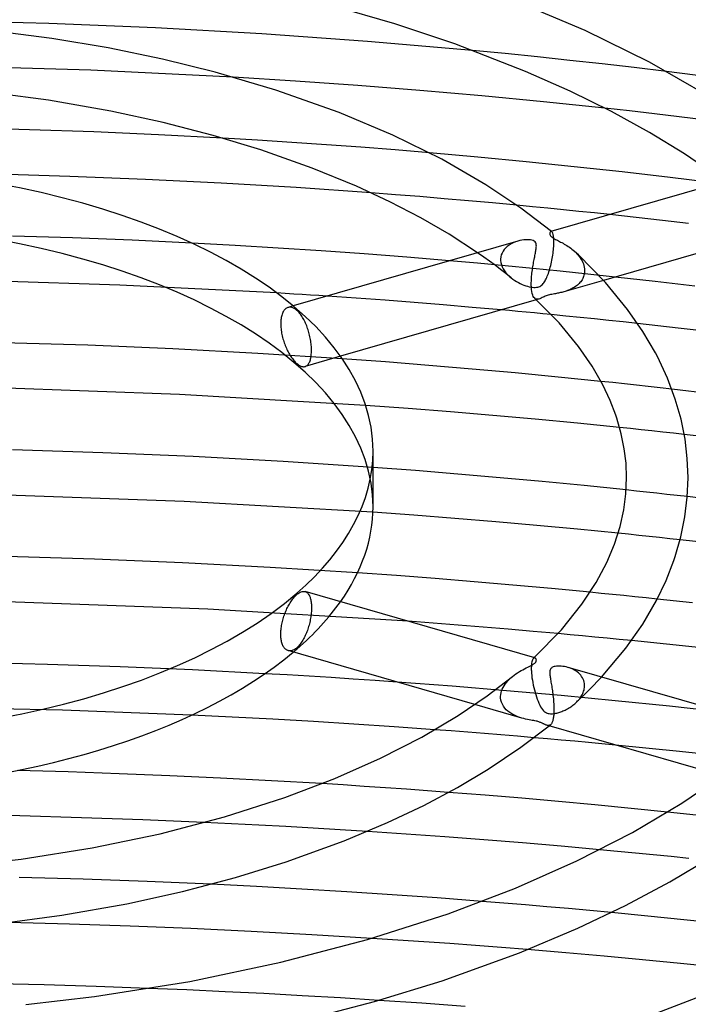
# Model space of a CAD drawing. Header units: millimetres. Extents: x -305 to 305, y -173 to 291.
# Tile 63 of 95: x 14 to 58, y 163 to 227. Entities that reach past the tile are written whole.
import ezdxf

# ---------------------------------------------------------------- set-up
doc = ezdxf.new("R2010")
doc.units = ezdxf.units.MM
doc.layers.add('HIDDEN', color=7, linetype='Continuous')
doc.layers.add('THICK', color=7, linetype='Continuous')

msp = doc.modelspace()

# ---------------------------------------------------------------- linework, layer by layer
at = {"layer": 'HIDDEN'}
for p, q in [((45.59, 225.052), (43.475, 225.256)), ((47.698, 224.838), (45.59, 225.052)), ((49.803, 224.615), (47.698, 224.838)), ((51.904, 224.382), (49.803, 224.615)), ((54.002, 224.14), (51.904, 224.382)), ((18.63, 223.967), (9.322, 224.236)), ((27.908, 223.521), (18.63, 223.967)), ((56.094, 223.888), (54.002, 224.14)), ((53.691, 221.322), (52.074, 221.502)), ((55.304, 221.137), (53.691, 221.322)), ((56.912, 220.946), (55.304, 221.137)), ((58.52, 220.749), (56.912, 220.946)), ((29.483, 219.42), (27.235, 219.553)), ((31.726, 219.276), (29.483, 219.42)), ((33.965, 219.122), (31.726, 219.276)), ((36.202, 218.958), (33.965, 219.122)), ((38.436, 218.782), (36.202, 218.958)), ((40.667, 218.597), (38.436, 218.782)), ((38.468, 215.871), (36.886, 215.992)), ((40.049, 215.745), (38.468, 215.871)), ((41.628, 215.613), (40.049, 215.745)), ((43.206, 215.477), (41.628, 215.613)), ((44.782, 215.335), (43.206, 215.477)), ((46.356, 215.189), (44.782, 215.335)), ((54.118, 214.39), (52.405, 214.577)), ((55.826, 214.196), (54.118, 214.39)), ((57.528, 213.997), (55.826, 214.196)), ((48.588, 213.474), (48.577, 213.472)), ((48.598, 213.475), (48.588, 213.474)), ((48.609, 213.474), (48.598, 213.475)), ((48.619, 213.47), (48.609, 213.474)), ((48.617, 213.478), (48.612, 213.482)), ((48.622, 213.474), (48.617, 213.478)), ((48.63, 213.465), (48.619, 213.47)), ((48.627, 213.47), (48.622, 213.474)), ((48.632, 213.465), (48.627, 213.47)), ((48.641, 213.458), (48.63, 213.465)), ((48.637, 213.461), (48.632, 213.465)), ((48.642, 213.457), (48.637, 213.461)), ((48.673, 213.421), (48.641, 213.458)), ((48.702, 213.361), (48.673, 213.421)), ((17.445, 213.057), (13.548, 213.18)), ((21.337, 212.904), (17.445, 213.057)), ((25.225, 212.72), (21.337, 212.904)), ((46.275, 212.802), (46.129, 212.743)), ((46.422, 212.85), (46.275, 212.802)), ((48.728, 213.277), (48.702, 213.361)), ((48.748, 213.167), (48.728, 213.277)), ((48.763, 213.031), (48.748, 213.167)), ((48.769, 212.87), (48.763, 213.031)), ((48.768, 212.685), (48.769, 212.87)), ((45.459, 212.194), (45.395, 212.076)), ((45.538, 212.305), (45.459, 212.194)), ((45.631, 212.408), (45.538, 212.305)), ((45.737, 212.504), (45.631, 212.408)), ((45.856, 212.592), (45.737, 212.504)), ((45.988, 212.672), (45.856, 212.592)), ((46.129, 212.743), (45.988, 212.672)), ((48.712, 212.059), (48.727, 212.171)), ((48.727, 212.171), (48.74, 212.283)), ((48.74, 212.283), (48.75, 212.391)), ((48.75, 212.391), (48.758, 212.497)), ((48.758, 212.497), (48.764, 212.599)), ((48.764, 212.599), (48.765, 212.613)), ((48.765, 212.613), (48.766, 212.628)), ((48.766, 212.642), (48.767, 212.657)), ((48.766, 212.628), (48.766, 212.642)), ((48.767, 212.671), (48.768, 212.685)), ((48.767, 212.657), (48.767, 212.671)), ((50.107, 212.187), (50.191, 212.106)), ((43.789, 211.409), (41.983, 211.568)), ((44.203, 211.812), (43.8, 212.093)), ((44.575, 211.545), (44.203, 211.812)), ((44.937, 211.278), (44.575, 211.545)), ((45.315, 211.82), (45.301, 211.684)), ((45.301, 211.684), (45.301, 211.67)), ((45.301, 211.67), (45.301, 211.656)), ((45.301, 211.656), (45.301, 211.642)), ((45.301, 211.642), (45.301, 211.628)), ((45.301, 211.628), (45.302, 211.614)), ((45.302, 211.614), (45.302, 211.599)), ((45.302, 211.599), (45.318, 211.46)), ((45.346, 211.951), (45.315, 211.82)), ((45.395, 212.076), (45.346, 211.951)), ((48.588, 211.38), (48.612, 211.491)), ((48.612, 211.491), (48.636, 211.604)), ((48.636, 211.604), (48.658, 211.717)), ((48.658, 211.717), (48.678, 211.831)), ((48.678, 211.831), (48.696, 211.945)), ((48.696, 211.945), (48.712, 212.059)), ((50.191, 212.106), (50.272, 212.022)), ((50.272, 212.022), (50.348, 211.936)), ((50.348, 211.936), (50.419, 211.846)), ((50.419, 211.846), (50.485, 211.754)), ((50.485, 211.754), (50.545, 211.659)), ((50.545, 211.659), (50.599, 211.562)), ((50.599, 211.562), (50.647, 211.463)), ((45.59, 211.244), (43.789, 211.409)), ((45.292, 211.009), (44.937, 211.278)), ((45.64, 210.738), (45.292, 211.009)), ((45.318, 211.46), (45.353, 211.32)), ((45.353, 211.32), (45.405, 211.182)), ((45.405, 211.182), (45.472, 211.048)), ((45.472, 211.048), (45.552, 210.919)), ((45.552, 210.919), (45.646, 210.796)), ((47.388, 211.071), (45.59, 211.244)), ((49.181, 210.893), (47.388, 211.071)), ((48.408, 210.752), (48.442, 210.851)), ((48.442, 210.851), (48.474, 210.952)), ((48.474, 210.952), (48.504, 211.056)), ((48.504, 211.056), (48.534, 211.162)), ((48.534, 211.162), (48.561, 211.27)), ((48.561, 211.27), (48.588, 211.38)), ((50.97, 210.707), (49.181, 210.893)), ((50.647, 211.463), (50.686, 211.363)), ((50.686, 211.363), (50.718, 211.262)), ((50.718, 211.262), (50.742, 211.16)), ((50.742, 211.16), (50.758, 211.057)), ((50.764, 210.867), (50.757, 210.787)), ((50.758, 211.057), (50.765, 210.955)), ((50.765, 210.881), (50.764, 210.867)), ((50.765, 210.955), (50.765, 210.94)), ((50.765, 210.94), (50.766, 210.926)), ((50.766, 210.926), (50.765, 210.911)), ((50.765, 210.911), (50.765, 210.896)), ((50.765, 210.896), (50.765, 210.881)), ((20.531, 209.992), (10.274, 210.303)), ((45.981, 210.466), (45.64, 210.738)), ((45.646, 210.796), (45.75, 210.678)), ((45.75, 210.678), (45.863, 210.567)), ((45.863, 210.567), (45.984, 210.463)), ((45.984, 210.463), (46.099, 210.375)), ((46.099, 210.375), (46.219, 210.293)), ((46.219, 210.293), (46.34, 210.218)), ((46.34, 210.218), (46.461, 210.15)), ((48.113, 210.14), (48.153, 210.198)), ((48.153, 210.198), (48.192, 210.262)), ((48.192, 210.262), (48.23, 210.331)), ((48.23, 210.331), (48.267, 210.405)), ((48.267, 210.405), (48.303, 210.484)), ((48.303, 210.484), (48.339, 210.568)), ((48.339, 210.568), (48.374, 210.658)), ((48.374, 210.658), (48.408, 210.752)), ((51.993, 210.294), (49.426, 209.554)), ((50.516, 210.212), (50.466, 210.151)), ((50.562, 210.275), (50.516, 210.212)), ((50.604, 210.341), (50.562, 210.275)), ((50.642, 210.41), (50.604, 210.341)), ((50.675, 210.481), (50.642, 210.41)), ((50.704, 210.555), (50.675, 210.481)), ((50.727, 210.631), (50.704, 210.555)), ((50.745, 210.708), (50.727, 210.631)), ((50.757, 210.787), (50.745, 210.708)), ((52.758, 210.515), (50.97, 210.707)), ((30.748, 209.476), (20.531, 209.992)), ((46.461, 210.15), (46.582, 210.089)), ((46.582, 210.089), (46.702, 210.035)), ((46.702, 210.035), (46.82, 209.988)), ((46.82, 209.988), (46.934, 209.947)), ((46.934, 209.947), (47.044, 209.914)), ((47.044, 209.914), (47.152, 209.885)), ((47.152, 209.885), (47.258, 209.863)), ((47.258, 209.863), (47.362, 209.847)), ((47.362, 209.847), (47.461, 209.839)), ((47.461, 209.839), (47.554, 209.838)), ((47.554, 209.838), (47.638, 209.844)), ((47.638, 209.844), (47.714, 209.857)), ((47.714, 209.857), (47.783, 209.877)), ((47.783, 209.877), (47.847, 209.904)), ((47.847, 209.904), (47.909, 209.939)), ((47.909, 209.939), (47.967, 209.982)), ((47.967, 209.982), (48.021, 210.03)), ((48.021, 210.03), (48.069, 210.084)), ((48.069, 210.084), (48.113, 210.14)), ((49.425, 209.553), (49.351, 209.533)), ((49.5, 209.576), (49.425, 209.553)), ((49.577, 209.601), (49.5, 209.576)), ((49.653, 209.628), (49.577, 209.601)), ((49.729, 209.657), (49.653, 209.628)), ((49.805, 209.689), (49.729, 209.657)), ((49.881, 209.724), (49.805, 209.689)), ((49.955, 209.761), (49.881, 209.724)), ((50.028, 209.801), (49.955, 209.761)), ((50.098, 209.843), (50.028, 209.801)), ((50.166, 209.888), (50.098, 209.843)), ((50.232, 209.935), (50.166, 209.888)), ((50.295, 209.985), (50.232, 209.935)), ((50.355, 210.038), (50.295, 209.985)), ((50.412, 210.093), (50.355, 210.038)), ((50.466, 210.151), (50.412, 210.093)), ((35.903, 209.136), (34.012, 209.267)), ((37.794, 208.998), (35.903, 209.136)), ((39.684, 208.853), (37.794, 208.998)), ((47.561, 209.1), (47.52, 209.131)), ((47.605, 209.08), (47.561, 209.1)), ((47.651, 209.069), (47.605, 209.08)), ((47.793, 209.082), (47.624, 209.033)), ((47.698, 209.066), (47.651, 209.069)), ((47.745, 209.071), (47.698, 209.066)), ((47.794, 209.083), (47.745, 209.071)), ((47.845, 209.1), (47.794, 209.083)), ((47.896, 209.121), (47.845, 209.1)), ((47.949, 209.146), (47.896, 209.121)), ((48.004, 209.173), (47.949, 209.146)), ((48.063, 209.202), (48.004, 209.173)), ((48.126, 209.233), (48.063, 209.202)), ((48.192, 209.262), (48.126, 209.233)), ((48.259, 209.288), (48.192, 209.262)), ((48.328, 209.312), (48.259, 209.288)), ((48.4, 209.333), (48.328, 209.312)), ((48.476, 209.352), (48.4, 209.333)), ((48.556, 209.37), (48.476, 209.352)), ((48.639, 209.387), (48.556, 209.37)), ((48.72, 209.402), (48.639, 209.387)), ((48.798, 209.416), (48.72, 209.402)), ((48.87, 209.429), (48.798, 209.416)), ((48.934, 209.441), (48.87, 209.429)), ((48.999, 209.453), (48.934, 209.441)), ((49.066, 209.467), (48.999, 209.453)), ((49.135, 209.481), (49.066, 209.467)), ((49.206, 209.497), (49.135, 209.481)), ((49.278, 209.514), (49.206, 209.497)), ((49.351, 209.533), (49.278, 209.514)), ((31.194, 208.313), (31.163, 208.263)), ((31.226, 208.358), (31.194, 208.313)), ((31.261, 208.398), (31.226, 208.358)), ((31.296, 208.434), (31.261, 208.398)), ((31.333, 208.464), (31.296, 208.434)), ((31.373, 208.49), (31.333, 208.464)), ((31.414, 208.512), (31.373, 208.49)), ((31.457, 208.529), (31.414, 208.512)), ((31.499, 208.541), (31.457, 208.529)), ((31.813, 208.632), (31.474, 208.535)), ((31.542, 208.548), (31.499, 208.541)), ((31.586, 208.551), (31.542, 208.548)), ((31.631, 208.549), (31.586, 208.551)), ((31.678, 208.543), (31.631, 208.549)), ((31.724, 208.532), (31.678, 208.543)), ((31.772, 208.517), (31.724, 208.532)), ((31.819, 208.497), (31.772, 208.517)), ((31.867, 208.474), (31.819, 208.497)), ((31.914, 208.446), (31.867, 208.474)), ((31.961, 208.414), (31.914, 208.446)), ((32.007, 208.379), (31.961, 208.414)), ((32.053, 208.341), (32.007, 208.379)), ((32.099, 208.298), (32.053, 208.341)), ((32.145, 208.252), (32.099, 208.298)), ((41.572, 208.7), (39.684, 208.853)), ((43.458, 208.541), (41.572, 208.7)), ((45.341, 208.374), (43.458, 208.541)), ((31.001, 207.637), (30.997, 207.554)), ((31.008, 207.719), (31.001, 207.637)), ((31.018, 207.798), (31.008, 207.719)), ((31.031, 207.875), (31.018, 207.798)), ((31.046, 207.949), (31.031, 207.875)), ((31.064, 208.02), (31.046, 207.949)), ((31.085, 208.087), (31.064, 208.02)), ((31.109, 208.15), (31.085, 208.087)), ((31.135, 208.209), (31.109, 208.15)), ((31.163, 208.263), (31.135, 208.209)), ((32.191, 208.201), (32.145, 208.252)), ((32.237, 208.146), (32.191, 208.201)), ((32.282, 208.087), (32.237, 208.146)), ((32.327, 208.025), (32.282, 208.087)), ((32.372, 207.959), (32.327, 208.025)), ((32.415, 207.89), (32.372, 207.959)), ((32.458, 207.818), (32.415, 207.89)), ((32.499, 207.743), (32.458, 207.818)), ((32.539, 207.666), (32.499, 207.743)), ((32.577, 207.586), (32.539, 207.666)), ((49.537, 207.977), (48.598, 208.069)), ((50.474, 207.883), (49.537, 207.977)), ((51.411, 207.788), (50.474, 207.883)), ((52.346, 207.691), (51.411, 207.788)), ((53.28, 207.592), (52.346, 207.691)), ((30.997, 207.554), (30.996, 207.47)), ((30.996, 207.47), (30.997, 207.39)), ((30.997, 207.39), (31.001, 207.307)), ((31.001, 207.307), (31.007, 207.222)), ((31.007, 207.222), (31.015, 207.134)), ((31.015, 207.134), (31.026, 207.045)), ((31.026, 207.045), (31.039, 206.955)), ((32.614, 207.505), (32.577, 207.586)), ((32.65, 207.423), (32.614, 207.505)), ((32.683, 207.339), (32.65, 207.423)), ((32.715, 207.256), (32.683, 207.339)), ((32.745, 207.171), (32.715, 207.256)), ((32.773, 207.085), (32.745, 207.171)), ((32.801, 206.996), (32.773, 207.085)), ((32.827, 206.905), (32.801, 206.996)), ((54.213, 207.492), (53.28, 207.592)), ((31.039, 206.955), (31.055, 206.863)), ((31.055, 206.863), (31.073, 206.771)), ((31.073, 206.771), (31.094, 206.678)), ((31.094, 206.678), (31.116, 206.586)), ((31.116, 206.586), (31.141, 206.493)), ((31.141, 206.493), (31.168, 206.402)), ((31.168, 206.402), (31.197, 206.311)), ((32.852, 206.814), (32.827, 206.905)), ((32.874, 206.721), (32.852, 206.814)), ((32.895, 206.627), (32.874, 206.721)), ((32.915, 206.534), (32.895, 206.627)), ((32.932, 206.44), (32.915, 206.534)), ((32.947, 206.347), (32.932, 206.44)), ((32.96, 206.255), (32.947, 206.347)), ((18.441, 206.07), (12.898, 206.242)), ((23.974, 205.837), (18.441, 206.07)), ((29.497, 205.544), (23.974, 205.837)), ((31.197, 206.311), (31.227, 206.222)), ((31.227, 206.222), (31.259, 206.134)), ((31.259, 206.134), (31.292, 206.049)), ((31.292, 206.049), (31.326, 205.966)), ((31.326, 205.966), (31.362, 205.883)), ((31.362, 205.883), (31.4, 205.801)), ((31.4, 205.801), (31.439, 205.72)), ((31.439, 205.72), (31.48, 205.64)), ((32.971, 206.163), (32.96, 206.255)), ((32.98, 206.074), (32.971, 206.163)), ((32.987, 205.986), (32.98, 206.074)), ((32.992, 205.901), (32.987, 205.986)), ((32.995, 205.818), (32.992, 205.901)), ((32.996, 205.738), (32.995, 205.818)), ((32.995, 205.654), (32.996, 205.738)), ((34.997, 205.19), (29.497, 205.544)), ((31.48, 205.64), (31.523, 205.562)), ((31.523, 205.562), (31.567, 205.486)), ((31.567, 205.486), (31.612, 205.412)), ((31.612, 205.412), (31.657, 205.34)), ((31.657, 205.34), (31.704, 205.272)), ((31.704, 205.272), (31.751, 205.207)), ((31.751, 205.207), (31.798, 205.145)), ((31.798, 205.145), (31.846, 205.087)), ((31.846, 205.087), (31.893, 205.033)), ((34.882, 205.355), (32.583, 204.691)), ((32.88, 205.005), (32.902, 205.063)), ((32.902, 205.063), (32.922, 205.125)), ((32.922, 205.125), (32.939, 205.191)), ((32.939, 205.191), (32.955, 205.261)), ((32.955, 205.261), (32.967, 205.334)), ((32.967, 205.334), (32.978, 205.41)), ((32.978, 205.41), (32.986, 205.489)), ((32.986, 205.489), (32.992, 205.571)), ((32.992, 205.571), (32.995, 205.654)), ((31.893, 205.033), (31.94, 204.983)), ((31.94, 204.983), (31.987, 204.936)), ((31.987, 204.936), (32.033, 204.894)), ((32.033, 204.894), (32.079, 204.855)), ((32.079, 204.855), (32.124, 204.82)), ((32.124, 204.82), (32.17, 204.788)), ((32.17, 204.788), (32.217, 204.76)), ((32.217, 204.76), (32.262, 204.736)), ((32.262, 204.736), (32.308, 204.715)), ((32.308, 204.715), (32.352, 204.7)), ((32.352, 204.7), (32.396, 204.688)), ((32.396, 204.688), (32.439, 204.681)), ((32.439, 204.681), (32.481, 204.678)), ((32.481, 204.678), (32.522, 204.68)), ((32.522, 204.68), (32.561, 204.686)), ((32.561, 204.686), (32.598, 204.696)), ((32.598, 204.696), (32.637, 204.712)), ((32.637, 204.712), (32.674, 204.733)), ((32.674, 204.733), (32.708, 204.758)), ((32.708, 204.758), (32.741, 204.787)), ((32.741, 204.787), (32.772, 204.821)), ((32.772, 204.821), (32.801, 204.859)), ((32.801, 204.859), (32.829, 204.903)), ((32.829, 204.903), (32.856, 204.952)), ((32.856, 204.952), (32.88, 205.005)), ((24.404, 202.875), (12.217, 203.304)), ((52.598, 203.642), (51.828, 203.724)), ((53.367, 203.56), (52.598, 203.642)), ((54.136, 203.476), (53.367, 203.56)), ((54.905, 203.391), (54.136, 203.476)), ((55.673, 203.305), (54.905, 203.391)), ((56.441, 203.218), (55.673, 203.305)), ((36.518, 202.163), (24.404, 202.875)), ((53.748, 200.65), (53.045, 200.723)), ((54.45, 200.576), (53.748, 200.65)), ((55.151, 200.5), (54.45, 200.576)), ((55.851, 200.424), (55.151, 200.5)), ((56.551, 200.347), (55.851, 200.424)), ((57.25, 200.269), (56.551, 200.347)), ((19.424, 199.082), (13.538, 199.27)), ((25.3, 198.828), (19.424, 199.082)), ((31.163, 198.506), (25.3, 198.828)), ((37, 198.119), (31.163, 198.506)), ((24.721, 195.914), (12.375, 196.344)), ((54.137, 196.586), (53.473, 196.657)), ((54.801, 196.515), (54.137, 196.586)), ((55.464, 196.443), (54.801, 196.515)), ((56.127, 196.37), (55.464, 196.443)), ((56.79, 196.296), (56.127, 196.37)), ((57.452, 196.221), (56.79, 196.296)), ((36.993, 195.2), (24.721, 195.914)), ((53.621, 193.768), (52.947, 193.836)), ((54.294, 193.698), (53.621, 193.768)), ((54.967, 193.628), (54.294, 193.698)), ((55.639, 193.557), (54.967, 193.628)), ((56.31, 193.485), (55.639, 193.557)), ((56.981, 193.412), (56.31, 193.485)), ((18.885, 192.151), (13.158, 192.324)), ((24.601, 191.916), (18.885, 192.151)), ((30.307, 191.618), (24.601, 191.916)), ((35.992, 191.26), (30.307, 191.618)), ((32.598, 190.038), (32.633, 190.024)), ((32.633, 190.024), (32.667, 190.006)), ((32.667, 190.006), (32.699, 189.984)), ((32.699, 189.984), (32.729, 189.959)), ((32.729, 189.959), (32.757, 189.931)), ((32.757, 189.931), (32.785, 189.898)), ((32.785, 189.898), (32.811, 189.861)), ((32.811, 189.861), (32.836, 189.82)), ((32.836, 189.82), (32.859, 189.775)), ((32.859, 189.775), (32.881, 189.727)), ((32.881, 189.727), (32.901, 189.675)), ((51.855, 189.926), (51.126, 189.998)), ((52.583, 189.853), (51.855, 189.926)), ((53.31, 189.779), (52.583, 189.853)), ((54.037, 189.704), (53.31, 189.779)), ((54.763, 189.628), (54.037, 189.704)), ((26.259, 188.895), (13.146, 189.37)), ((32.901, 189.675), (32.919, 189.619)), ((32.919, 189.619), (32.935, 189.56)), ((32.935, 189.56), (32.95, 189.497)), ((32.95, 189.497), (32.962, 189.432)), ((32.962, 189.432), (32.973, 189.364)), ((32.973, 189.364), (32.981, 189.294)), ((32.981, 189.294), (32.988, 189.222)), ((32.988, 189.222), (32.992, 189.148)), ((32.992, 189.148), (32.995, 189.073)), ((32.995, 189.073), (32.996, 188.997)), ((55.49, 189.55), (54.763, 189.628)), ((39.287, 188.108), (26.259, 188.895)), ((32.949, 188.402), (32.935, 188.312)), ((32.962, 188.492), (32.949, 188.402)), ((32.973, 188.581), (32.962, 188.492)), ((32.981, 188.669), (32.973, 188.581)), ((32.988, 188.754), (32.981, 188.669)), ((32.992, 188.838), (32.988, 188.754)), ((32.995, 188.919), (32.992, 188.838)), ((32.996, 188.997), (32.995, 188.919)), ((32.809, 187.768), (32.783, 187.68)), ((32.835, 187.856), (32.809, 187.768)), ((32.858, 187.946), (32.835, 187.856)), ((32.88, 188.037), (32.858, 187.946)), ((32.9, 188.129), (32.88, 188.037)), ((32.918, 188.22), (32.9, 188.129)), ((32.935, 188.312), (32.918, 188.22)), ((32.595, 187.187), (32.559, 187.109)), ((32.631, 187.267), (32.595, 187.187)), ((32.664, 187.348), (32.631, 187.267)), ((32.696, 187.43), (32.664, 187.348)), ((32.727, 187.512), (32.696, 187.43)), ((32.755, 187.595), (32.727, 187.512)), ((32.783, 187.68), (32.755, 187.595)), ((49.836, 187.234), (49.038, 187.308)), ((50.633, 187.16), (49.836, 187.234)), ((51.43, 187.084), (50.633, 187.16)), ((32.177, 186.519), (32.132, 186.47)), ((32.222, 186.571), (32.177, 186.519)), ((32.267, 186.627), (32.222, 186.571)), ((32.311, 186.687), (32.267, 186.627)), ((32.355, 186.75), (32.311, 186.687)), ((32.398, 186.816), (32.355, 186.75)), ((32.44, 186.885), (32.398, 186.816)), ((32.48, 186.957), (32.44, 186.885)), ((32.52, 187.032), (32.48, 186.957)), ((32.559, 187.109), (32.52, 187.032)), ((52.226, 187.007), (51.43, 187.084)), ((53.021, 186.929), (52.226, 187.007)), ((53.816, 186.85), (53.021, 186.929)), ((31.502, 186.193), (31.457, 186.205)), ((31.548, 186.186), (31.502, 186.193)), ((31.595, 186.183), (31.548, 186.186)), ((31.643, 186.186), (31.595, 186.183)), ((31.693, 186.194), (31.643, 186.186)), ((31.743, 186.208), (31.693, 186.194)), ((31.793, 186.226), (31.743, 186.208)), ((31.844, 186.249), (31.793, 186.226)), ((31.894, 186.277), (31.844, 186.249)), ((31.944, 186.309), (31.894, 186.277)), ((31.994, 186.345), (31.944, 186.309)), ((32.043, 186.385), (31.994, 186.345)), ((32.087, 186.426), (32.043, 186.385)), ((32.132, 186.47), (32.087, 186.426)), ((15.819, 185.297), (11.089, 185.415)), ((20.541, 185.139), (15.819, 185.297)), ((47.308, 185.298), (47.301, 185.195)), ((47.32, 185.389), (47.308, 185.298)), ((47.334, 185.468), (47.32, 185.389)), ((47.351, 185.536), (47.334, 185.468)), ((47.371, 185.593), (47.351, 185.536)), ((47.392, 185.639), (47.371, 185.593)), ((47.415, 185.675), (47.392, 185.639)), ((47.439, 185.702), (47.415, 185.675)), ((47.455, 185.714), (47.439, 185.702)), ((47.439, 185.702), (47.446, 185.708)), ((47.446, 185.708), (47.453, 185.715)), ((47.453, 185.715), (47.461, 185.722)), ((47.47, 185.723), (47.455, 185.714)), ((47.461, 185.722), (47.468, 185.728)), ((47.468, 185.728), (47.475, 185.735)), ((47.486, 185.729), (47.47, 185.723)), ((47.475, 185.735), (47.482, 185.742)), ((47.502, 185.731), (47.486, 185.729)), ((47.517, 185.731), (47.502, 185.731)), ((47.532, 185.728), (47.517, 185.731)), ((25.257, 184.939), (20.541, 185.139)), ((29.967, 184.697), (25.257, 184.939)), ((47.301, 185.195), (47.298, 185.08)), ((47.298, 185.08), (47.299, 184.953)), ((47.299, 184.953), (47.299, 184.939)), ((47.299, 184.939), (47.3, 184.925)), ((47.3, 184.925), (47.3, 184.91)), ((47.3, 184.91), (47.301, 184.896)), ((47.301, 184.896), (47.301, 184.882)), ((47.301, 184.882), (47.302, 184.867)), ((47.302, 184.867), (47.311, 184.727)), ((47.311, 184.727), (47.325, 184.58)), ((47.325, 184.58), (47.344, 184.428)), ((49.791, 185.073), (49.681, 185.107)), ((49.897, 185.033), (49.791, 185.073)), ((50, 184.988), (49.897, 185.033)), ((50.099, 184.937), (50, 184.988)), ((50.193, 184.881), (50.099, 184.937)), ((50.282, 184.82), (50.193, 184.881)), ((50.365, 184.753), (50.282, 184.82)), ((50.442, 184.681), (50.365, 184.753)), ((50.512, 184.605), (50.442, 184.681)), ((50.574, 184.523), (50.512, 184.605)), ((42.14, 183.88), (38.58, 184.148)), ((45.463, 183.803), (45.527, 183.915)), ((45.527, 183.915), (45.6, 184.024)), ((45.6, 184.024), (45.681, 184.13)), ((45.681, 184.13), (45.769, 184.232)), ((45.769, 184.232), (45.864, 184.33)), ((45.864, 184.33), (45.965, 184.425)), ((45.965, 184.425), (46.071, 184.516)), ((47.344, 184.428), (47.367, 184.272)), ((47.367, 184.272), (47.394, 184.114)), ((47.394, 184.114), (47.426, 183.955)), ((47.426, 183.955), (47.461, 183.797)), ((50.629, 184.437), (50.574, 184.523)), ((50.675, 184.346), (50.629, 184.437)), ((50.712, 184.252), (50.675, 184.346)), ((50.74, 184.154), (50.712, 184.252)), ((50.757, 184.055), (50.74, 184.154)), ((50.765, 183.952), (50.757, 184.055)), ((50.765, 183.938), (50.765, 183.952)), ((50.766, 183.924), (50.765, 183.938)), ((50.765, 183.91), (50.766, 183.924)), ((51.063, 183.639), (51.342, 183.921)), ((51.342, 183.921), (51.611, 184.201)), ((51.611, 184.201), (51.868, 184.476)), ((45.693, 183.588), (42.14, 183.88)), ((45.301, 183.223), (45.311, 183.339)), ((45.311, 183.339), (45.332, 183.456)), ((45.332, 183.456), (45.365, 183.573)), ((45.365, 183.573), (45.408, 183.689)), ((45.408, 183.689), (45.463, 183.803)), ((49.236, 183.273), (45.693, 183.588)), ((47.461, 183.797), (47.499, 183.641)), ((47.499, 183.641), (47.54, 183.486)), ((47.54, 183.486), (47.584, 183.335)), ((47.584, 183.335), (47.632, 183.188)), ((52.766, 182.935), (49.236, 183.273)), ((50.486, 183.076), (50.777, 183.356)), ((50.568, 183.257), (50.609, 183.329)), ((50.609, 183.329), (50.645, 183.403)), ((50.645, 183.403), (50.677, 183.479)), ((50.677, 183.479), (50.705, 183.555)), ((50.705, 183.555), (50.728, 183.633)), ((50.728, 183.633), (50.745, 183.71)), ((50.745, 183.71), (50.757, 183.789)), ((50.757, 183.789), (50.764, 183.868)), ((50.764, 183.868), (50.765, 183.882)), ((50.765, 183.896), (50.765, 183.91)), ((50.765, 183.882), (50.765, 183.896)), ((50.777, 183.356), (51.063, 183.639)), ((46.684, 181.809), (43.623, 182.693)), ((45.301, 183.208), (45.301, 183.223)), ((45.301, 183.194), (45.301, 183.208)), ((45.301, 183.179), (45.301, 183.194)), ((45.301, 183.164), (45.301, 183.179)), ((45.302, 183.149), (45.301, 183.164)), ((45.302, 183.135), (45.302, 183.149)), ((45.32, 182.984), (45.302, 183.135)), ((45.358, 182.84), (45.32, 182.984)), ((45.414, 182.705), (45.358, 182.84)), ((45.486, 182.579), (45.414, 182.705)), ((47.632, 183.188), (47.682, 183.045)), ((47.682, 183.045), (47.735, 182.907)), ((47.735, 182.907), (47.79, 182.776)), ((47.79, 182.776), (47.848, 182.655)), ((47.848, 182.655), (47.907, 182.545)), ((49.933, 182.589), (50.001, 182.639)), ((50.001, 182.639), (50.066, 182.691)), ((50.066, 182.691), (50.13, 182.744)), ((50.13, 182.744), (50.192, 182.8)), ((50.192, 182.8), (50.254, 182.859)), ((50.193, 182.8), (50.486, 183.076)), ((50.254, 182.859), (50.314, 182.921)), ((50.314, 182.921), (50.371, 182.984)), ((50.371, 182.984), (50.425, 183.05)), ((50.425, 183.05), (50.476, 183.117)), ((50.476, 183.117), (50.524, 183.186)), ((50.524, 183.186), (50.568, 183.257)), ((56.28, 182.574), (52.766, 182.935)), ((16.805, 182.316), (8.408, 182.506)), ((25.192, 181.999), (16.805, 182.316)), ((45.573, 182.461), (45.486, 182.579)), ((45.672, 182.354), (45.573, 182.461)), ((45.781, 182.255), (45.672, 182.354)), ((45.898, 182.166), (45.781, 182.255)), ((46.024, 182.086), (45.898, 182.166)), ((46.154, 182.014), (46.024, 182.086)), ((46.288, 181.951), (46.154, 182.014)), ((47.907, 182.545), (47.968, 182.446)), ((47.968, 182.446), (48.032, 182.359)), ((48.032, 182.359), (48.099, 182.284)), ((48.099, 182.284), (48.163, 182.226)), ((48.163, 182.226), (48.223, 182.184)), ((48.223, 182.184), (48.279, 182.154)), ((48.279, 182.154), (48.337, 182.13)), ((48.337, 182.13), (48.4, 182.111)), ((48.4, 182.111), (48.468, 182.098)), ((48.468, 182.098), (48.539, 182.091)), ((48.539, 182.091), (48.613, 182.089)), ((48.613, 182.089), (48.686, 182.092)), ((48.686, 182.092), (48.758, 182.1)), ((48.758, 182.1), (48.827, 182.11)), ((48.827, 182.11), (48.892, 182.122)), ((48.892, 182.122), (48.954, 182.135)), ((48.954, 182.135), (49.017, 182.152)), ((49.017, 182.152), (49.083, 182.17)), ((49.083, 182.17), (49.15, 182.191)), ((49.15, 182.191), (49.218, 182.215)), ((49.218, 182.215), (49.288, 182.241)), ((49.288, 182.241), (49.36, 182.27)), ((49.36, 182.27), (49.432, 182.301)), ((49.432, 182.301), (49.505, 182.335)), ((49.505, 182.335), (49.578, 182.372)), ((49.578, 182.372), (49.651, 182.412)), ((49.651, 182.412), (49.723, 182.453)), ((49.723, 182.453), (49.795, 182.496)), ((49.795, 182.496), (49.865, 182.542)), ((49.865, 182.542), (49.933, 182.589)), ((59.788, 182.19), (56.28, 182.574)), ((46.422, 181.896), (46.288, 181.951)), ((46.556, 181.848), (46.422, 181.896)), ((46.688, 181.808), (46.556, 181.848)), ((46.811, 181.775), (46.688, 181.808)), ((46.93, 181.746), (46.811, 181.775)), ((47.044, 181.721), (46.93, 181.746)), ((47.154, 181.699), (47.044, 181.721)), ((47.261, 181.68), (47.154, 181.699)), ((47.362, 181.661), (47.261, 181.68)), ((47.457, 181.644), (47.362, 181.661)), ((47.539, 181.628), (47.457, 181.644)), ((47.61, 181.612), (47.539, 181.628)), ((47.673, 181.598), (47.61, 181.612)), ((47.731, 181.582), (47.673, 181.598)), ((47.786, 181.566), (47.731, 181.582)), ((47.837, 181.549), (47.786, 181.566)), ((47.884, 181.532), (47.837, 181.549)), ((47.927, 181.515), (47.884, 181.532)), ((47.967, 181.498), (47.927, 181.515)), ((48.006, 181.48), (47.967, 181.498)), ((48.042, 181.463), (48.006, 181.48)), ((48.076, 181.445), (48.042, 181.463)), ((48.109, 181.429), (48.076, 181.445)), ((48.141, 181.413), (48.109, 181.429)), ((48.171, 181.398), (48.141, 181.413)), ((48.201, 181.383), (48.171, 181.398)), ((48.231, 181.37), (48.201, 181.383)), ((48.26, 181.358), (48.231, 181.37)), ((48.288, 181.347), (48.26, 181.358)), ((48.52, 181.354), (48.493, 181.34)), ((48.545, 181.371), (48.52, 181.354)), ((42.09, 180.972), (41.012, 181.054)), ((43.169, 180.889), (42.09, 180.972)), ((44.246, 180.804), (43.169, 180.889)), ((45.324, 180.716), (44.246, 180.804)), ((46.4, 180.626), (45.324, 180.716)), ((48.316, 181.338), (48.288, 181.347)), ((48.347, 181.33), (48.316, 181.338)), ((48.454, 181.298), (48.316, 181.338)), ((48.378, 181.325), (48.347, 181.33)), ((48.408, 181.323), (48.378, 181.325)), ((48.437, 181.325), (48.408, 181.323)), ((48.465, 181.33), (48.437, 181.325)), ((48.493, 181.34), (48.465, 181.33)), ((47.476, 180.534), (46.4, 180.626)), ((56.941, 179.633), (52.777, 180.05)), ((61.084, 179.185), (56.941, 179.633)), ((35.053, 177.456), (33.676, 177.542)), ((36.429, 177.366), (35.053, 177.456)), ((37.802, 177.273), (36.429, 177.366)), ((39.175, 177.177), (37.802, 177.273)), ((40.548, 177.077), (39.175, 177.177)), ((41.919, 176.974), (40.548, 177.077)), ((57.197, 175.584), (56.165, 175.692)), ((58.229, 175.474), (57.197, 175.584)), ((27.795, 174.93), (26.023, 175.014)), ((29.566, 174.841), (27.795, 174.93)), ((31.335, 174.746), (29.566, 174.841)), ((33.102, 174.645), (31.335, 174.746)), ((34.867, 174.539), (33.102, 174.645)), ((36.63, 174.428), (34.867, 174.539)), ((52.912, 173.132), (51.75, 173.241)), ((54.072, 173.021), (52.912, 173.132)), ((55.231, 172.908), (54.072, 173.021)), ((56.389, 172.793), (55.231, 172.908)), ((57.546, 172.675), (56.389, 172.793)), ((18.145, 171.319), (13.98, 171.437)), ((22.304, 171.17), (18.145, 171.319)), ((26.46, 170.99), (22.304, 171.17)), ((45.51, 169.768), (44.105, 169.881)), ((46.914, 169.652), (45.51, 169.768)), ((48.316, 169.532), (46.914, 169.652)), ((49.716, 169.409), (48.316, 169.532)), ((51.115, 169.283), (49.716, 169.409)), ((52.512, 169.153), (51.115, 169.283)), ((38.618, 167.364), (36.932, 167.474)), ((40.303, 167.248), (38.618, 167.364)), ((41.988, 167.128), (40.303, 167.248)), ((43.671, 167.003), (41.988, 167.128)), ((45.354, 166.873), (43.671, 167.003)), ((47.034, 166.737), (45.354, 166.873)), ((24.883, 164.114), (22.378, 164.217)), ((27.387, 164), (24.883, 164.114)), ((29.889, 163.876), (27.387, 164)), ((32.387, 163.74), (29.889, 163.876)), ((34.883, 163.594), (32.387, 163.74)), ((37.373, 163.437), (34.883, 163.594))]:
    msp.add_line(p, q, dxfattribs=at)
for start_param, end_param in [(-3.141581, -0.523599), (2.617994, 2.801606), (2.605681, 2.617994)]:
    msp.add_ellipse((0, 195.549), major_axis=(-37, 0), ratio=0.5, start_param=start_param, end_param=end_param, dxfattribs=at)
at = {"layer": 'THICK'}
for p, q in [((38.428, 226.982), (34.363, 228.154)), ((50.796, 226.565), (46.166, 228.52)), ((15.911, 227.015), (8.96, 227.199)), ((22.844, 226.728), (15.911, 227.015)), ((42.323, 225.683), (38.428, 226.982)), ((16.102, 226.033), (12.357, 226.52)), ((29.755, 226.339), (22.844, 226.728)), ((36.631, 225.848), (29.755, 226.339)), ((54.995, 224.488), (50.796, 226.565)), ((19.76, 225.421), (16.102, 226.033)), ((43.475, 225.256), (36.631, 225.848)), ((46.923, 223.898), (42.323, 225.683)), ((23.309, 224.689), (19.76, 225.421)), ((26.726, 223.847), (23.309, 224.689)), ((58.755, 222.319), (54.995, 224.488)), ((30.682, 222.674), (26.726, 223.847)), ((49.817, 222.61), (46.923, 223.898)), ((59.298, 223.482), (56.094, 223.888)), ((31.962, 223.269), (27.908, 223.521)), ((36.006, 222.984), (31.962, 223.269)), ((15.894, 222.017), (11.318, 222.61)), ((34.797, 221.223), (30.682, 222.674)), ((40.044, 222.664), (36.006, 222.984)), ((44.071, 222.31), (40.044, 222.664)), ((52.507, 221.278), (49.817, 222.61)), ((19.947, 221.312), (15.894, 222.017)), ((48.083, 221.922), (44.071, 222.31)), ((52.074, 221.502), (48.083, 221.922)), ((23.346, 220.575), (19.947, 221.312)), ((38.296, 219.746), (34.797, 221.223)), ((54.988, 219.915), (52.507, 221.278)), ((26.603, 219.733), (23.346, 220.575)), ((14.642, 220.102), (10.431, 220.212)), ((18.845, 219.956), (14.642, 220.102)), ((23.043, 219.773), (18.845, 219.956)), ((57.27, 218.526), (54.988, 219.915)), ((27.235, 219.553), (23.043, 219.773)), ((29.694, 218.797), (26.603, 219.733)), ((41.473, 218.175), (38.296, 219.746)), ((33.036, 217.607), (29.694, 218.797)), ((43.821, 218.316), (40.667, 218.597)), ((59.887, 216.737), (57.27, 218.526)), ((44.335, 216.524), (41.473, 218.175)), ((46.963, 218.015), (43.821, 218.316)), ((50.091, 217.693), (46.963, 218.015)), ((35.919, 216.429), (33.036, 217.607)), ((62.445, 217.475), (48.58, 213.473)), ((53.213, 217.351), (50.091, 217.693)), ((56.326, 216.987), (53.213, 217.351)), ((17.277, 217.065), (12.347, 217.212)), ((22.201, 216.87), (17.277, 217.065)), ((27.113, 216.625), (22.201, 216.87)), ((32.007, 216.333), (27.113, 216.625)), ((59.427, 216.604), (56.326, 216.987)), ((36.886, 215.992), (32.007, 216.333)), ((38.103, 215.41), (35.919, 216.429)), ((46.618, 215.003), (44.335, 216.524)), ((40.116, 214.36), (38.103, 215.41)), ((47.367, 215.092), (46.356, 215.189)), ((48.612, 213.482), (46.618, 215.003)), ((48.377, 214.993), (47.367, 215.092)), ((49.386, 214.892), (48.377, 214.993)), ((50.394, 214.789), (49.386, 214.892)), ((51.4, 214.684), (50.394, 214.789)), ((52.405, 214.577), (51.4, 214.684)), ((41.949, 213.297), (40.116, 214.36)), ((48.511, 213.398), (48.501, 213.358)), ((48.529, 213.432), (48.511, 213.398)), ((48.551, 213.457), (48.529, 213.432)), ((48.577, 213.472), (48.551, 213.457)), ((63.653, 213.66), (51.993, 210.294)), ((46.42, 212.849), (31.813, 208.632)), ((43.8, 212.093), (41.949, 213.297)), ((46.552, 212.883), (46.422, 212.85)), ((46.679, 212.908), (46.552, 212.883)), ((46.802, 212.926), (46.679, 212.908)), ((46.92, 212.936), (46.802, 212.926)), ((47.033, 212.94), (46.92, 212.936)), ((47.14, 212.936), (47.033, 212.94)), ((47.239, 212.926), (47.14, 212.936)), ((47.331, 212.909), (47.239, 212.926)), ((47.416, 212.882), (47.331, 212.909)), ((47.49, 212.843), (47.416, 212.882)), ((47.549, 212.794), (47.49, 212.843)), ((47.59, 212.733), (47.549, 212.794)), ((48.501, 213.358), (48.499, 213.315)), ((48.499, 213.315), (48.506, 213.271)), ((48.506, 213.271), (48.522, 213.231)), ((48.522, 213.231), (48.543, 213.197)), ((48.543, 213.197), (48.57, 213.164)), ((48.57, 213.164), (48.604, 213.131)), ((48.604, 213.131), (48.646, 213.098)), ((48.646, 213.098), (48.695, 213.065)), ((48.695, 213.065), (48.748, 213.032)), ((48.748, 213.032), (48.806, 213)), ((48.806, 213), (48.866, 212.967)), ((48.866, 212.967), (48.928, 212.936)), ((48.928, 212.936), (48.994, 212.903)), ((48.994, 212.903), (49.063, 212.868)), ((49.063, 212.868), (49.135, 212.831)), ((49.135, 212.831), (49.209, 212.793)), ((49.209, 212.793), (49.286, 212.752)), ((49.286, 212.752), (49.364, 212.709)), ((28.032, 212.568), (25.225, 212.72)), ((30.833, 212.4), (28.032, 212.568)), ((33.628, 212.216), (30.833, 212.4)), ((36.417, 212.016), (33.628, 212.216)), ((47.566, 212.074), (47.58, 212.146)), ((47.58, 212.146), (47.592, 212.215)), ((47.614, 212.664), (47.59, 212.733)), ((47.592, 212.215), (47.603, 212.28)), ((47.603, 212.28), (47.612, 212.341)), ((47.612, 212.341), (47.619, 212.398)), ((47.625, 212.592), (47.614, 212.664)), ((47.619, 212.398), (47.624, 212.455)), ((47.624, 212.455), (47.627, 212.52)), ((47.627, 212.52), (47.625, 212.592)), ((49.364, 212.709), (49.445, 212.663)), ((49.445, 212.663), (49.527, 212.615)), ((49.527, 212.615), (49.61, 212.563)), ((49.61, 212.563), (49.694, 212.508)), ((49.694, 212.508), (49.778, 212.451)), ((49.778, 212.451), (49.862, 212.39)), ((49.862, 212.39), (49.945, 212.325)), ((49.945, 212.325), (50.027, 212.258)), ((50.027, 212.258), (50.107, 212.187)), ((50.363, 211.949), (50.109, 212.185)), ((39.202, 211.8), (36.417, 212.016)), ((41.983, 211.568), (39.202, 211.8)), ((47.433, 211.381), (47.451, 211.478)), ((47.451, 211.478), (47.468, 211.572)), ((47.468, 211.572), (47.486, 211.664)), ((47.486, 211.664), (47.503, 211.753)), ((47.503, 211.753), (47.52, 211.838)), ((47.52, 211.838), (47.536, 211.92)), ((47.536, 211.92), (47.552, 211.999)), ((47.552, 211.999), (47.566, 212.074)), ((52.126, 210.149), (50.363, 211.949)), ((47.343, 210.771), (47.356, 210.875)), ((47.356, 210.875), (47.37, 210.979)), ((47.37, 210.979), (47.384, 211.081)), ((47.384, 211.081), (47.4, 211.183)), ((47.4, 211.183), (47.416, 211.283)), ((47.416, 211.283), (47.433, 211.381)), ((47.298, 210.148), (47.301, 210.25)), ((47.301, 210.25), (47.306, 210.353)), ((47.306, 210.353), (47.313, 210.457)), ((47.313, 210.457), (47.321, 210.561)), ((47.321, 210.561), (47.331, 210.666)), ((47.331, 210.666), (47.343, 210.771)), ((55.35, 210.225), (52.758, 210.515)), ((57.936, 209.92), (55.35, 210.225)), ((47.297, 210.05), (47.298, 210.148)), ((47.299, 209.955), (47.297, 210.05)), ((47.299, 209.94), (47.299, 209.955)), ((47.3, 209.925), (47.299, 209.94)), ((47.3, 209.911), (47.3, 209.925)), ((47.301, 209.896), (47.3, 209.911)), ((47.301, 209.882), (47.301, 209.896)), ((47.302, 209.867), (47.301, 209.882)), ((47.314, 209.71), (47.302, 209.867)), ((47.333, 209.569), (47.314, 209.71)), ((47.359, 209.446), (47.333, 209.569)), ((53.567, 208.397), (52.126, 210.149)), ((31.293, 209.443), (30.748, 209.476)), ((31.837, 209.409), (31.293, 209.443)), ((32.381, 209.374), (31.837, 209.409)), ((32.925, 209.339), (32.381, 209.374)), ((33.468, 209.303), (32.925, 209.339)), ((34.012, 209.267), (33.468, 209.303)), ((47.624, 209.033), (34.882, 205.355)), ((47.392, 209.34), (47.359, 209.446)), ((47.43, 209.253), (47.392, 209.34)), ((47.472, 209.184), (47.43, 209.253)), ((47.52, 209.131), (47.472, 209.184)), ((49.105, 207.525), (47.516, 209.135)), ((45.884, 208.325), (45.341, 208.374)), ((46.428, 208.275), (45.884, 208.325)), ((46.971, 208.224), (46.428, 208.275)), ((54.557, 206.97), (53.567, 208.397)), ((47.514, 208.173), (46.971, 208.224)), ((48.056, 208.121), (47.514, 208.173)), ((48.598, 208.069), (48.056, 208.121)), ((50.367, 205.997), (49.105, 207.525)), ((56.864, 207.196), (54.213, 207.492)), ((59.505, 206.887), (56.864, 207.196)), ((55.372, 205.581), (54.557, 206.97)), ((51.251, 204.714), (50.367, 205.997)), ((37.817, 204.985), (34.997, 205.19)), ((55.502, 205.333), (55.372, 205.581)), ((56.158, 203.934), (55.502, 205.333)), ((40.633, 204.764), (37.817, 204.985)), ((43.445, 204.527), (40.633, 204.764)), ((46.249, 204.275), (43.445, 204.527)), ((51.95, 203.494), (51.251, 204.714)), ((49.044, 204.007), (46.249, 204.275)), ((51.828, 203.724), (49.044, 204.007)), ((56.669, 202.566), (56.158, 203.934)), ((52.427, 202.487), (51.95, 203.494)), ((58.984, 202.92), (56.441, 203.218)), ((57.042, 201.259), (56.669, 202.566)), ((39.284, 201.96), (36.518, 202.163)), ((42.047, 201.742), (39.284, 201.96)), ((52.802, 201.518), (52.427, 202.487)), ((44.806, 201.509), (42.047, 201.742)), ((47.56, 201.262), (44.806, 201.509)), ((50.307, 201), (47.56, 201.262)), ((52.868, 201.322), (52.802, 201.518)), ((53.154, 200.318), (52.868, 201.322)), ((57.3, 199.972), (57.042, 201.259)), ((53.045, 200.723), (50.307, 201)), ((53.35, 199.341), (53.154, 200.318)), ((59.716, 199.986), (57.25, 200.269)), ((57.45, 198.709), (57.3, 199.972)), ((53.463, 198.393), (53.35, 199.341)), ((37, 195.549), (37, 199.186)), ((57.5, 197.456), (57.45, 198.709)), ((39.761, 197.912), (37, 198.119)), ((53.5, 197.454), (53.463, 198.393)), ((42.518, 197.69), (39.761, 197.912)), ((45.269, 197.454), (42.518, 197.69)), ((48.013, 197.202), (45.269, 197.454)), ((53.454, 196.412), (53.5, 197.456)), ((57.449, 196.184), (57.5, 197.454)), ((50.748, 196.937), (48.013, 197.202)), ((53.473, 196.657), (50.748, 196.937)), ((53.315, 195.359), (53.454, 196.412)), ((57.296, 194.909), (57.449, 196.184)), ((59.849, 195.942), (57.452, 196.221)), ((39.662, 195.007), (36.993, 195.2)), ((42.328, 194.799), (39.662, 195.007)), ((53.071, 194.267), (53.315, 195.359)), ((57.031, 193.604), (57.296, 194.909)), ((44.991, 194.578), (42.328, 194.799)), ((47.649, 194.344), (44.991, 194.578)), ((50.302, 194.097), (47.649, 194.344)), ((52.711, 193.134), (53.071, 194.267)), ((52.947, 193.836), (50.302, 194.097)), ((56.665, 192.328), (57.031, 193.604)), ((52.205, 191.928), (52.711, 193.134)), ((59.329, 193.15), (56.981, 193.412)), ((56.576, 192.065), (56.665, 192.328)), ((51.516, 190.63), (52.205, 191.928)), ((56.066, 190.759), (56.576, 192.065)), ((38.524, 191.08), (35.992, 191.26)), ((41.054, 190.888), (38.524, 191.08)), ((43.58, 190.684), (41.054, 190.888)), ((46.102, 190.467), (43.58, 190.684)), ((48.617, 190.239), (46.102, 190.467)), ((50.596, 189.223), (51.516, 190.63)), ((55.448, 189.471), (56.066, 190.759)), ((31.866, 189.671), (31.911, 189.721)), ((31.911, 189.721), (31.955, 189.767)), ((31.955, 189.767), (31.999, 189.81)), ((31.999, 189.81), (32.043, 189.849)), ((32.043, 189.849), (32.092, 189.889)), ((32.092, 189.889), (32.14, 189.926)), ((32.14, 189.926), (32.19, 189.958)), ((32.19, 189.958), (32.238, 189.987)), ((32.238, 189.987), (32.287, 190.01)), ((32.287, 190.01), (32.335, 190.029)), ((32.335, 190.029), (32.382, 190.043)), ((32.382, 190.043), (32.428, 190.052)), ((32.428, 190.052), (32.473, 190.056)), ((32.473, 190.056), (32.516, 190.055)), ((32.516, 190.055), (32.558, 190.049)), ((32.558, 190.049), (32.598, 190.038)), ((47.53, 185.728), (32.583, 190.043)), ((51.126, 189.998), (48.617, 190.239)), ((31.436, 189.009), (31.475, 189.085)), ((31.475, 189.085), (31.516, 189.159)), ((31.516, 189.159), (31.557, 189.232)), ((31.557, 189.232), (31.599, 189.303)), ((31.599, 189.303), (31.642, 189.371)), ((31.642, 189.371), (31.686, 189.437)), ((31.686, 189.437), (31.731, 189.5)), ((31.731, 189.5), (31.776, 189.56)), ((31.776, 189.56), (31.821, 189.617)), ((31.821, 189.617), (31.866, 189.671)), ((49.262, 187.558), (50.596, 189.223)), ((54.551, 187.928), (55.448, 189.471)), ((57.787, 189.299), (55.49, 189.55)), ((31.177, 188.363), (31.205, 188.449)), ((31.205, 188.449), (31.234, 188.533)), ((31.234, 188.533), (31.265, 188.616)), ((31.265, 188.616), (31.296, 188.697)), ((31.296, 188.697), (31.329, 188.776)), ((31.329, 188.776), (31.363, 188.854)), ((31.363, 188.854), (31.399, 188.932)), ((31.399, 188.932), (31.436, 189.009)), ((31.035, 187.752), (31.049, 187.838)), ((31.049, 187.838), (31.065, 187.926)), ((31.065, 187.926), (31.084, 188.014)), ((31.084, 188.014), (31.104, 188.101)), ((31.104, 188.101), (31.127, 188.189)), ((31.127, 188.189), (31.151, 188.277)), ((31.151, 188.277), (31.177, 188.363)), ((40.915, 187.987), (39.287, 188.108)), ((42.543, 187.861), (40.915, 187.987)), ((44.169, 187.73), (42.543, 187.861)), ((53.444, 186.349), (54.551, 187.928)), ((30.996, 187.265), (30.997, 187.341)), ((30.997, 187.188), (30.996, 187.265)), ((30.997, 187.341), (31, 187.419)), ((31, 187.113), (30.997, 187.188)), ((31, 187.419), (31.006, 187.5)), ((31.006, 187.5), (31.013, 187.582)), ((31.013, 187.582), (31.023, 187.666)), ((31.023, 187.666), (31.035, 187.752)), ((45.794, 187.594), (44.169, 187.73)), ((47.417, 187.453), (45.794, 187.594)), ((49.038, 187.308), (47.417, 187.453)), ((47.482, 185.742), (49.262, 187.558)), ((31.006, 187.039), (31, 187.113)), ((31.014, 186.966), (31.006, 187.039)), ((31.024, 186.896), (31.014, 186.966)), ((31.037, 186.827), (31.024, 186.896)), ((31.052, 186.761), (31.037, 186.827)), ((31.069, 186.698), (31.052, 186.761)), ((31.088, 186.638), (31.069, 186.698)), ((31.11, 186.581), (31.088, 186.638)), ((31.134, 186.528), (31.11, 186.581)), ((31.159, 186.478), (31.134, 186.528)), ((31.186, 186.433), (31.159, 186.478)), ((56.098, 186.615), (53.816, 186.85)), ((58.374, 186.372), (56.098, 186.615)), ((31.215, 186.391), (31.186, 186.433)), ((31.246, 186.353), (31.215, 186.391)), ((31.277, 186.319), (31.246, 186.353)), ((31.31, 186.289), (31.277, 186.319)), ((31.344, 186.262), (31.31, 186.289)), ((31.38, 186.24), (31.344, 186.262)), ((31.418, 186.22), (31.38, 186.24)), ((31.457, 186.205), (31.418, 186.22)), ((43.623, 182.693), (31.474, 186.2)), ((51.868, 184.476), (53.444, 186.349)), ((47.157, 185.166), (47.243, 185.209)), ((47.243, 185.209), (47.315, 185.247)), ((47.315, 185.247), (47.374, 185.279)), ((47.374, 185.279), (47.423, 185.308)), ((47.423, 185.308), (47.462, 185.333)), ((47.462, 185.333), (47.495, 185.357)), ((47.495, 185.357), (47.524, 185.38)), ((47.524, 185.38), (47.547, 185.402)), ((47.552, 185.718), (47.532, 185.728)), ((47.547, 185.402), (47.567, 185.424)), ((47.571, 185.704), (47.552, 185.718)), ((47.567, 185.424), (47.584, 185.445)), ((47.588, 185.686), (47.571, 185.704)), ((47.584, 185.445), (47.599, 185.469)), ((47.603, 185.664), (47.588, 185.686)), ((47.599, 185.469), (47.612, 185.494)), ((47.614, 185.639), (47.603, 185.664)), ((47.612, 185.494), (47.621, 185.522)), ((47.622, 185.612), (47.614, 185.639)), ((47.621, 185.522), (47.626, 185.552)), ((47.627, 185.583), (47.622, 185.612)), ((47.626, 185.552), (47.627, 185.583)), ((31.406, 184.615), (29.967, 184.697)), ((32.844, 184.53), (31.406, 184.615)), ((46.071, 184.516), (46.179, 184.6)), ((46.179, 184.6), (46.291, 184.681)), ((46.291, 184.681), (46.405, 184.758)), ((46.405, 184.758), (46.521, 184.83)), ((46.521, 184.83), (46.636, 184.897)), ((46.636, 184.897), (46.749, 184.96)), ((46.749, 184.96), (46.859, 185.017)), ((46.859, 185.017), (46.964, 185.071)), ((46.964, 185.071), (47.064, 185.12)), ((47.064, 185.12), (47.157, 185.166)), ((48.501, 184.837), (48.498, 184.786)), ((48.498, 184.786), (48.499, 184.732)), ((48.499, 184.732), (48.502, 184.674)), ((48.508, 184.889), (48.501, 184.837)), ((48.502, 184.674), (48.508, 184.612)), ((48.521, 184.939), (48.508, 184.889)), ((48.508, 184.612), (48.516, 184.545)), ((48.541, 184.987), (48.521, 184.939)), ((48.569, 185.03), (48.541, 184.987)), ((48.605, 185.068), (48.569, 185.03)), ((48.64, 185.094), (48.605, 185.068)), ((48.68, 185.117), (48.64, 185.094)), ((48.73, 185.138), (48.68, 185.117)), ((48.79, 185.157), (48.73, 185.138)), ((48.861, 185.173), (48.79, 185.157)), ((48.944, 185.184), (48.861, 185.173)), ((49.035, 185.19), (48.944, 185.184)), ((49.133, 185.191), (49.035, 185.19)), ((49.236, 185.186), (49.133, 185.191)), ((49.343, 185.176), (49.236, 185.186)), ((49.454, 185.159), (49.343, 185.176)), ((49.567, 185.136), (49.454, 185.159)), ((49.681, 185.107), (49.567, 185.136)), ((63.554, 181.102), (49.689, 185.105)), ((34.281, 184.44), (32.844, 184.53)), ((35.715, 184.347), (34.281, 184.44)), ((37.148, 184.249), (35.715, 184.347)), ((38.58, 184.148), (37.148, 184.249)), ((44.427, 183.255), (46.071, 184.516)), ((48.516, 184.545), (48.526, 184.475)), ((48.526, 184.475), (48.537, 184.4)), ((48.537, 184.4), (48.55, 184.32)), ((48.55, 184.32), (48.564, 184.237)), ((48.564, 184.237), (48.578, 184.151)), ((48.578, 184.151), (48.593, 184.063)), ((48.593, 184.063), (48.609, 183.972)), ((48.609, 183.972), (48.624, 183.879)), ((48.624, 183.879), (48.639, 183.783)), ((48.639, 183.783), (48.655, 183.686)), ((48.655, 183.686), (48.669, 183.587)), ((48.669, 183.587), (48.684, 183.486)), ((48.684, 183.486), (48.697, 183.384)), ((48.697, 183.384), (48.71, 183.28)), ((48.71, 183.28), (48.722, 183.174)), ((42.547, 181.984), (44.427, 183.255)), ((48.722, 183.174), (48.733, 183.068)), ((48.733, 183.068), (48.742, 182.961)), ((48.742, 182.961), (48.751, 182.853)), ((48.751, 182.853), (48.758, 182.745)), ((48.758, 182.745), (48.764, 182.638)), ((48.764, 182.638), (48.767, 182.531)), ((27.84, 181.873), (25.192, 181.999)), ((48.754, 181.992), (48.747, 181.924)), ((48.76, 182.062), (48.754, 181.992)), ((48.764, 182.135), (48.76, 182.062)), ((48.765, 182.15), (48.764, 182.135)), ((48.766, 182.164), (48.765, 182.15)), ((48.767, 182.193), (48.766, 182.179)), ((48.766, 182.179), (48.766, 182.164)), ((48.767, 182.531), (48.769, 182.426)), ((48.768, 182.223), (48.767, 182.208)), ((48.767, 182.208), (48.767, 182.193)), ((48.77, 182.323), (48.768, 182.223)), ((48.769, 182.426), (48.77, 182.323)), ((30.483, 181.734), (27.84, 181.873)), ((33.122, 181.583), (30.483, 181.734)), ((35.756, 181.419), (33.122, 181.583)), ((38.385, 181.243), (35.756, 181.419)), ((40.166, 180.574), (42.547, 181.984)), ((46.622, 179.908), (48.546, 181.372)), ((48.567, 181.392), (48.545, 181.372)), ((48.588, 181.415), (48.567, 181.392)), ((48.608, 181.443), (48.588, 181.415)), ((48.627, 181.474), (48.608, 181.443)), ((48.645, 181.509), (48.627, 181.474)), ((48.662, 181.547), (48.645, 181.509)), ((48.678, 181.59), (48.662, 181.547)), ((48.692, 181.636), (48.678, 181.59)), ((48.706, 181.686), (48.692, 181.636)), ((48.718, 181.74), (48.706, 181.686)), ((48.729, 181.798), (48.718, 181.74)), ((48.738, 181.859), (48.729, 181.798)), ((48.747, 181.924), (48.738, 181.859)), ((41.012, 181.054), (38.385, 181.243)), ((59.716, 178.047), (48.454, 181.298)), ((37.483, 179.197), (40.166, 180.574)), ((48.361, 180.457), (47.476, 180.534)), ((49.246, 180.379), (48.361, 180.457)), ((50.129, 180.299), (49.246, 180.379)), ((51.012, 180.217), (50.129, 180.299)), ((51.895, 180.134), (51.012, 180.217)), ((52.777, 180.05), (51.895, 180.134)), ((44.483, 178.476), (46.622, 179.908)), ((34.508, 177.877), (37.483, 179.197)), ((17.172, 178.303), (13.861, 178.396)), ((20.479, 178.19), (17.172, 178.303)), ((23.784, 178.058), (20.479, 178.19)), ((42.487, 177.289), (44.483, 178.476)), ((27.086, 177.905), (23.784, 178.058)), ((30.384, 177.733), (27.086, 177.905)), ((33.676, 177.542), (30.384, 177.733)), ((31.257, 176.64), (34.508, 177.877)), ((57.086, 176.264), (59.761, 178.08)), ((40.307, 176.127), (42.487, 177.289)), ((44.306, 176.786), (41.919, 176.974)), ((27.338, 175.384), (31.257, 176.64)), ((46.688, 176.588), (44.306, 176.786)), ((49.067, 176.379), (46.688, 176.588)), ((51.44, 176.16), (49.067, 176.379)), ((53.877, 174.364), (57.086, 176.264)), ((37.952, 175.006), (40.307, 176.127)), ((53.806, 175.931), (51.44, 176.16)), ((56.165, 175.692), (53.806, 175.931)), ((14.021, 175.437), (10.017, 175.522)), ((18.025, 175.324), (14.021, 175.437)), ((22.026, 175.183), (18.025, 175.324)), ((26.023, 175.014), (22.026, 175.183)), ((23.143, 174.285), (27.338, 175.384)), ((35.121, 173.818), (37.952, 175.006)), ((39.155, 174.259), (36.63, 174.428)), ((50.265, 172.509), (53.877, 174.364)), ((18.715, 173.362), (23.143, 174.285)), ((31.356, 172.446), (35.121, 173.818)), ((41.679, 174.078), (39.155, 174.259)), ((44.202, 173.885), (41.679, 174.078)), ((46.722, 173.682), (44.202, 173.885)), ((49.238, 173.467), (46.722, 173.682)), ((14.099, 172.632), (18.715, 173.362)), ((51.75, 173.241), (49.238, 173.467)), ((10.836, 172.248), (14.099, 172.632)), ((28.06, 171.43), (31.356, 172.446)), ((46.264, 170.735), (50.265, 172.509)), ((56.31, 171.141), (58.942, 172.705)), ((24.595, 170.519), (28.06, 171.43)), ((53.433, 169.609), (56.31, 171.141)), ((20.984, 169.723), (24.595, 170.519)), ((29.413, 170.844), (26.46, 170.99)), ((32.363, 170.682), (29.413, 170.844)), ((35.306, 170.504), (32.363, 170.682)), ((38.244, 170.312), (35.306, 170.504)), ((41.897, 169.073), (46.264, 170.735)), ((41.176, 170.104), (38.244, 170.312)), ((44.105, 169.881), (41.176, 170.104)), ((16.754, 168.976), (20.984, 169.723)), ((50.322, 168.127), (53.433, 169.609)), ((11.881, 168.335), (16.754, 168.976)), ((36.637, 167.388), (41.897, 169.073)), ((54.876, 168.924), (52.512, 169.153)), ((57.234, 168.686), (54.876, 168.924)), ((59.587, 168.438), (57.234, 168.686)), ((17.256, 168.395), (13.307, 168.498)), ((21.2, 168.264), (17.256, 168.395)), ((25.142, 168.107), (21.2, 168.264)), ((29.079, 167.922), (25.142, 168.107)), ((33.01, 167.711), (29.079, 167.922)), ((46.521, 166.536), (50.322, 168.127)), ((31.009, 165.913), (36.637, 167.388)), ((36.932, 167.474), (33.01, 167.711)), ((49.537, 166.527), (47.034, 166.737)), ((41.499, 164.71), (46.521, 166.536)), ((52.034, 166.306), (49.537, 166.527)), ((54.526, 166.074), (52.034, 166.306)), ((57.01, 165.831), (54.526, 166.074)), ((25.073, 164.675), (31.009, 165.913)), ((59.489, 165.578), (57.01, 165.831)), ((37.096, 163.358), (41.499, 164.71)), ((15.597, 164.44), (12.2, 164.522)), ((18.989, 164.338), (15.597, 164.44)), ((18.887, 163.697), (25.073, 164.675)), ((22.378, 164.217), (18.989, 164.338)), ((14.418, 163.173), (18.887, 163.697)), ((40.181, 163.247), (37.373, 163.437)), ((52.537, 161.505), (58.021, 163.593)), ((32.465, 162.147), (37.096, 163.358)), ((42.986, 163.043), (40.181, 163.247))]:
    msp.add_line(p, q, dxfattribs=at)
for centre, major_axis, start_param, end_param in [((0, 199.186), (37, 0), 0.000012, 2.617994), ((0, 199.186), (37, 0), -3.141581, -0.523599), ((0, 199.186), (37, 0), -0.523599, 0.000012), ((0, 195.549), (-37, 0), 2.801606, 3.141604), ((0, 195.549), (-37, 0), 1.624877, 2.605681)]:
    msp.add_ellipse(centre, major_axis=major_axis, ratio=0.5, start_param=start_param, end_param=end_param, dxfattribs=at)

doc.saveas('drawing.dxf')
